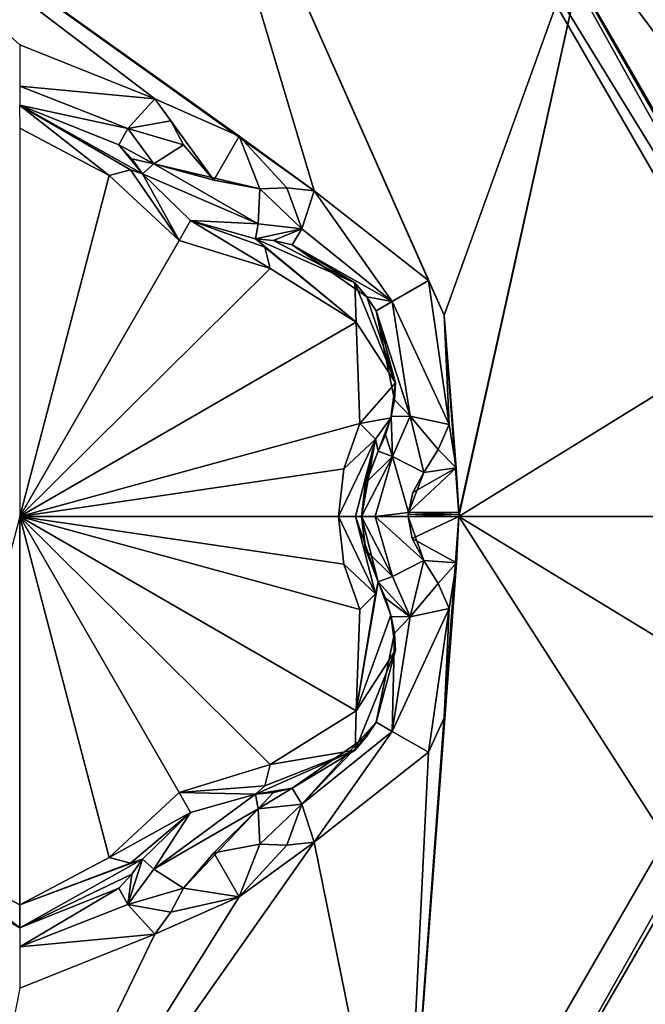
# Model space of a CAD drawing. Header units: metres. Extents: x -205 to 205, y -82 to 82.
# Tile 157 of 256: x -95 to -91.58, y 46.33 to 51.72. Entities that reach past the tile are written whole.
import ezdxf

# ---------------------------------------------------------------- set-up
doc = ezdxf.new("R2010")
doc.units = ezdxf.units.M
doc.layers.add('solid_PRT0003', color=7, linetype='CONTINUOUS')

msp = doc.modelspace()

# ---------------------------------------------------------------- linework, layer by layer
at = {"layer": 'solid_PRT0003'}
for points in [[(-200, -75), (-200, 75), (0, 75)], [(0, -75), (-200, -75), (0, 75)], [(-93.389793, 50.782112, 18.393747), (-94.23114, 53.602894, 17.260666), (-96.874001, 53.273865, 17.260666)], [(-92.679359, 50.101761, 18.339132), (-91.839104, 52.433151, 17.260666), (-94.23114, 53.602894, 17.260666)], [(-92.765045, 50.290222, 18.335142), (-94.23114, 53.602894, 17.260666), (-93.389793, 50.782112, 18.393747)], [(-92.679359, 50.101761, 18.339132), (-94.23114, 53.602894, 17.260666), (-92.765045, 50.290222, 18.335142)], [(-93.799126, 51.080048, 18.393747), (-96.874001, 53.273865, 17.260666), (-94.261749, 51.285534, 18.393747)], [(-95, 51.580647, 18.335138), (-94.261749, 51.285534, 18.393747), (-96.874001, 53.273865, 17.260666)], [(-93.389793, 50.782112, 18.393747), (-96.874001, 53.273865, 17.260666), (-93.799126, 51.080048, 18.393747)], [(-92.725082, 52.940456, 13.5), (-90.449997, 49, 13.5), (-90.204567, 53.281372, 13.5)], [(-92.625015, 53.113628, 13.7), (-92.625015, 53.113628, 17.098219), (-90.25, 49, 17.098219)], [(-90.272049, 49, 17.189507), (-90.25, 49, 17.098219), (-92.625015, 53.113628, 17.098219)], [(-90.25, 49, 13.7), (-92.625015, 53.113628, 13.7), (-90.25, 49, 17.098219)], [(-90.333336, 49, 17.260666), (-90.272049, 49, 17.189507), (-92.625015, 53.113628, 17.098219)], [(-90.514534, 50.287766, 17.260666), (-90.333336, 49, 17.260666), (-92.625015, 53.113628, 17.098219)], [(-91.839104, 52.433151, 17.260666), (-90.514534, 50.287766, 17.260666), (-92.625015, 53.113628, 17.098219)], [(-91.682663, 52.317337, 13.558578), (-92.625015, 53.113628, 13.7), (-90.25, 49, 13.7)], [(-90.308578, 49, 13.558578), (-90.449997, 49, 13.5), (-92.725082, 52.940456, 13.5)], [(-91.682663, 52.317337, 13.558578), (-90.308578, 49, 13.558578), (-92.725082, 52.940456, 13.5)], [(-92.679359, 50.101761, 18.339132), (-92.598221, 49.012154, 18.393747), (-91.839104, 52.433151, 17.260666)], [(-92.598221, 49.012154, 18.393747), (-92.59819, 49, 18.393747), (-91.839104, 52.433151, 17.260666)], [(-92.59819, 49, 18.393747), (-90.514534, 50.287766, 17.260666), (-91.839104, 52.433151, 17.260666)], [(-91.682663, 52.317337, 13.558578), (-90.25, 49, 13.7), (-90.308578, 49, 13.558578)], [(-95, 51.354477, 18.301785), (-94.261749, 51.285534, 18.393747), (-95, 51.580647, 18.335138)], [(-95, 51.354477, 18.301785), (-94.408401, 51.123291, 18.352713), (-94.261749, 51.285534, 18.393747)], [(-95, 51.354477, 18.301785), (-95, 51.25, 18.098503), (-94.408401, 51.123291, 18.352713)], [(-94.408401, 51.123291, 18.352713), (-94.173622, 51.164654, 18.416395), (-94.261749, 51.285534, 18.393747)], [(-93.937836, 50.840317, 18.43961), (-94.261749, 51.285534, 18.393747), (-94.173622, 51.164654, 18.416395)], [(-93.937836, 50.840317, 18.43961), (-93.799126, 51.080048, 18.393747), (-94.261749, 51.285534, 18.393747)], [(-95.00074, 51.25, 16.884211), (-94.329269, 50.875149, 16.770613), (-95, 51.25, 18.098503)], [(-94.393936, 50.896801, 16.639412), (-94.329269, 50.875149, 16.770613), (-95.00074, 51.25, 16.884211)], [(-94.510468, 50.865055, 16.554106), (-94.393936, 50.896801, 16.639412), (-95.00074, 51.25, 16.884211)], [(-95.000046, 51.124992, 16.667706), (-94.510468, 50.865055, 16.554106), (-95.00074, 51.25, 16.884211)], [(-95, 51.25, 18.098503), (-94.457153, 51.033001, 18.155281), (-94.408401, 51.123291, 18.352713)], [(-94.329269, 50.875149, 16.770613), (-94.457153, 51.033001, 18.155281), (-95, 51.25, 18.098503)], [(-95, 49, 15.440842), (-94.510468, 50.865055, 16.554106), (-95.000046, 51.124992, 16.667706)], [(-94.408401, 51.123291, 18.352713), (-94.457153, 51.033001, 18.155281), (-94.26593, 50.929127, 18.369303)], [(-94.408401, 51.123291, 18.352713), (-94.104172, 51.033775, 18.432564), (-94.173622, 51.164654, 18.416395)], [(-94.408401, 51.123291, 18.352713), (-94.26593, 50.929127, 18.369303), (-94.104172, 51.033775, 18.432564)], [(-93.937836, 50.840317, 18.43961), (-94.173622, 51.164654, 18.416395), (-94.104172, 51.033775, 18.432564)], [(-93.937836, 50.840317, 18.43961), (-93.686615, 50.792694, 18.432564), (-93.799126, 51.080048, 18.393747)], [(-93.538567, 50.797993, 18.416397), (-93.389793, 50.782112, 18.393747), (-93.799126, 51.080048, 18.393747)], [(-93.686615, 50.792694, 18.432564), (-93.538567, 50.797993, 18.416397), (-93.799126, 51.080048, 18.393747)], [(-94.457153, 51.033001, 18.155281), (-94.386742, 50.956532, 18.172401), (-94.26593, 50.929127, 18.369303)], [(-94.329269, 50.875149, 16.770613), (-94.386742, 50.956532, 18.172401), (-94.457153, 51.033001, 18.155281)], [(-94.26593, 50.929127, 18.369303), (-93.937836, 50.840317, 18.43961), (-94.104172, 51.033775, 18.432564)], [(-94.386742, 50.956532, 18.172401), (-94.329269, 50.875149, 18.184393), (-94.26593, 50.929127, 18.369303)], [(-94.329269, 50.875149, 16.770613), (-94.329269, 50.875149, 18.184393), (-94.386742, 50.956532, 18.172401)], [(-93.696365, 50.600288, 18.369303), (-94.26593, 50.929127, 18.369303), (-94.329269, 50.875149, 18.184393)], [(-94.26593, 50.929127, 18.369303), (-93.686615, 50.792694, 18.432564), (-93.937836, 50.840317, 18.43961)], [(-93.696365, 50.600288, 18.369303), (-93.686615, 50.792694, 18.432564), (-94.26593, 50.929127, 18.369303)], [(-95, 49, 15.440842), (-94.127983, 50.51038, 16.44776), (-94.510468, 50.865055, 16.554106)], [(-94.127983, 50.51038, 16.44776), (-94.393936, 50.896801, 16.639412), (-94.510468, 50.865055, 16.554106)], [(-94.127983, 50.51038, 16.44776), (-94.329269, 50.875149, 16.770613), (-94.393936, 50.896801, 16.639412)], [(-94.065453, 50.618614, 18.189684), (-93.696365, 50.600288, 18.369303), (-94.329269, 50.875149, 18.184393)], [(-94.065445, 50.61861, 16.664257), (-94.065453, 50.618614, 18.189684), (-94.329269, 50.875149, 18.184393)], [(-94.065445, 50.61861, 16.664257), (-94.329269, 50.875149, 18.184393), (-94.329269, 50.875149, 16.770613)], [(-94.065445, 50.61861, 16.664257), (-94.329269, 50.875149, 16.770613), (-94.127983, 50.51038, 16.44776)], [(-93.456978, 50.573982, 18.352715), (-93.538567, 50.797993, 18.416397), (-93.686615, 50.792694, 18.432564)], [(-93.456978, 50.573982, 18.352715), (-93.389793, 50.782112, 18.393747), (-93.538567, 50.797993, 18.416397)], [(-93.456978, 50.573982, 18.352715), (-93.686615, 50.792694, 18.432564), (-93.696365, 50.600288, 18.369303)], [(-92.962479, 50.176365, 18.300522), (-93.389793, 50.782112, 18.393747), (-93.456978, 50.573982, 18.352715)], [(-92.765045, 50.290222, 18.335142), (-93.389793, 50.782112, 18.393747), (-92.962479, 50.176365, 18.300522)], [(-94.065445, 50.61861, 16.664257), (-94.127983, 50.51038, 16.44776), (-93.629585, 50.356476, 16.554106)], [(-94.065453, 50.618614, 18.189684), (-93.711433, 50.518444, 18.184393), (-93.696365, 50.600288, 18.369303)], [(-93.711433, 50.518444, 16.770613), (-93.711433, 50.518444, 18.184393), (-94.065453, 50.618614, 18.189684)], [(-93.711433, 50.518444, 16.770613), (-94.065453, 50.618614, 18.189684), (-94.065445, 50.61861, 16.664257)], [(-93.660355, 50.473274, 16.639412), (-94.065445, 50.61861, 16.664257), (-93.629585, 50.356476, 16.554106)], [(-93.660355, 50.473274, 16.639412), (-93.711433, 50.518444, 16.770613), (-94.065445, 50.61861, 16.664257)], [(-93.456978, 50.573982, 18.352715), (-93.696365, 50.600288, 18.369303), (-93.711433, 50.518444, 18.184393)], [(-93.612236, 50.509365, 18.172403), (-93.456978, 50.573982, 18.352715), (-93.711433, 50.518444, 18.184393)], [(-93.612236, 50.509365, 18.172403), (-93.510796, 50.486622, 18.155281), (-93.456978, 50.573982, 18.352715)], [(-92.962479, 50.176365, 18.300522), (-93.456978, 50.573982, 18.352715), (-93.510796, 50.486622, 18.155281)], [(-95, 49, 15.440842), (-93.629585, 50.356476, 16.554106), (-94.127983, 50.51038, 16.44776)], [(-93.166847, 50.278179, 16.877464), (-93.612236, 50.509365, 18.172403), (-93.711433, 50.518444, 18.184393)], [(-93.166847, 50.278179, 16.877464), (-93.711433, 50.518444, 18.184393), (-93.711433, 50.518444, 16.770613)], [(-93.660355, 50.473274, 16.639412), (-93.159729, 50.062546, 16.667706), (-93.711433, 50.518444, 16.770613)], [(-93.166847, 50.278179, 16.877464), (-93.711433, 50.518444, 16.770613), (-93.159729, 50.062546, 16.667706)], [(-93.660355, 50.473274, 16.639412), (-93.629585, 50.356476, 16.554106), (-93.159729, 50.062546, 16.667706)], [(-93.166847, 50.278179, 16.877464), (-93.510796, 50.486622, 18.155281), (-93.612236, 50.509365, 18.172403)], [(-93.101921, 50.201717, 18.099911), (-92.962479, 50.176365, 18.300522), (-93.510796, 50.486622, 18.155281)], [(-93.166847, 50.278179, 16.877464), (-93.101921, 50.201717, 18.099911), (-93.510796, 50.486622, 18.155281)], [(-95, 49, 15.440842), (-93.159729, 50.062546, 16.667706), (-93.629585, 50.356476, 16.554106)], [(-93.166847, 50.278179, 16.877464), (-92.945938, 49.731251, 16.853397), (-93.101921, 50.201717, 18.099911)], [(-93.166847, 50.278179, 16.877464), (-93.159729, 50.062546, 16.667706), (-92.945938, 49.731251, 16.853397)], [(-92.765045, 50.290222, 18.335142), (-92.962479, 50.176365, 18.300522), (-92.651543, 49.503422, 18.393747)], [(-92.679359, 50.101761, 18.339132), (-92.765045, 50.290222, 18.335142), (-92.651543, 49.503422, 18.393747)], [(-91.420624, 49, 17.917387), (-90.514534, 50.287766, 17.260666), (-92.59819, 49, 18.393747)], [(-93.101921, 50.201717, 18.099911), (-93.051445, 50.125, 18.098503), (-92.962479, 50.176365, 18.300522)], [(-92.945938, 49.731251, 16.853397), (-93.051445, 50.125, 18.098503), (-93.101921, 50.201717, 18.099911)], [(-92.962479, 50.176365, 18.300522), (-93.051445, 50.125, 18.098503), (-92.865379, 49.549309, 18.352711)], [(-92.962479, 50.176365, 18.300522), (-92.865379, 49.549309, 18.352711), (-92.651543, 49.503422, 18.393747)], [(-93.051445, 50.125, 18.098503), (-92.951431, 49.638405, 18.139544), (-92.865379, 49.549309, 18.352711)], [(-93.051445, 50.125, 18.098503), (-92.945938, 49.731251, 18.126163), (-92.951431, 49.638405, 18.139544)], [(-92.945938, 49.731251, 16.853397), (-92.945938, 49.731251, 18.126163), (-93.051445, 50.125, 18.098503)], [(-92.679359, 50.101761, 18.339132), (-92.651543, 49.503422, 18.393747), (-92.612915, 49.265358, 18.393753)], [(-92.679359, 50.101761, 18.339132), (-92.612915, 49.265358, 18.393753), (-92.598312, 49.024136, 18.393747)], [(-92.679359, 50.101761, 18.339132), (-92.598312, 49.024136, 18.393747), (-92.598221, 49.012154, 18.393747)], [(-95, 49, 15.440842), (-93.140045, 49.508579, 16.554106), (-93.159729, 50.062546, 16.667706)], [(-92.945938, 49.731251, 16.853397), (-93.159729, 50.062546, 16.667706), (-93.140045, 49.508579, 16.554106)], [(-92.945938, 49.731251, 16.853397), (-93.140045, 49.508579, 16.554106), (-92.969765, 49.539005, 16.818287)], [(-92.969765, 49.539005, 16.818287), (-92.951431, 49.638405, 18.139544), (-92.945938, 49.731251, 18.126163)], [(-92.945938, 49.731251, 16.853397), (-92.969765, 49.539005, 16.818287), (-92.945938, 49.731251, 18.126163)], [(-92.969765, 49.539005, 16.818287), (-92.967941, 49.546379, 18.155281), (-92.951431, 49.638405, 18.139544)], [(-92.951431, 49.638405, 18.139544), (-92.967941, 49.546379, 18.155281), (-92.865379, 49.549309, 18.352711)], [(-95, 49, 15.440842), (-93.22728, 49.261433, 16.475393), (-93.140045, 49.508579, 16.554106)], [(-93.054291, 49.423534, 16.639412), (-93.140045, 49.508579, 16.554106), (-93.22728, 49.261433, 16.475393)], [(-93.054291, 49.423534, 16.639412), (-92.969765, 49.539005, 16.818287), (-93.140045, 49.508579, 16.554106)], [(-93.054291, 49.423534, 16.639412), (-93.04071, 49.356709, 16.770613), (-92.969765, 49.539005, 16.818287)], [(-92.998962, 49.447166, 18.172401), (-92.969765, 49.539005, 16.818287), (-93.04071, 49.356709, 16.770613)], [(-92.998962, 49.447166, 18.172401), (-92.967941, 49.546379, 18.155281), (-92.969765, 49.539005, 16.818287)], [(-92.962288, 49.328838, 18.369303), (-92.967941, 49.546379, 18.155281), (-92.998962, 49.447166, 18.172401)], [(-92.962288, 49.328838, 18.369303), (-92.865379, 49.549309, 18.352711), (-92.967941, 49.546379, 18.155281)], [(-92.962288, 49.328838, 18.369303), (-92.790787, 49.241081, 18.432564), (-92.865379, 49.549309, 18.352711)], [(-92.865379, 49.549309, 18.352711), (-92.790787, 49.241081, 18.432564), (-92.712166, 49.366661, 18.416395)], [(-92.865379, 49.549309, 18.352711), (-92.712166, 49.366661, 18.416395), (-92.651543, 49.503422, 18.393747)], [(-92.612915, 49.265358, 18.393753), (-92.651543, 49.503422, 18.393747), (-92.712166, 49.366661, 18.416395)], [(-93.054291, 49.423534, 16.639412), (-93.22728, 49.261433, 16.475393), (-93.255966, 49, 16.44776)], [(-93.164459, 49, 16.539265), (-93.054291, 49.423534, 16.639412), (-93.255966, 49, 16.44776)], [(-93.164459, 49, 16.539265), (-93.130966, 49, 16.664267), (-93.054291, 49.423534, 16.639412)], [(-93.130966, 49, 16.664267), (-93.111229, 49.170933, 16.68853), (-93.054291, 49.423534, 16.639412)], [(-93.111229, 49.170933, 16.68853), (-93.04071, 49.356709, 16.770613), (-93.054291, 49.423534, 16.639412)], [(-93.04071, 49.356709, 18.184393), (-92.998962, 49.447166, 18.172401), (-93.04071, 49.356709, 16.770613)], [(-92.962288, 49.328838, 18.369303), (-92.998962, 49.447166, 18.172401), (-93.04071, 49.356709, 18.184393)], [(-93.111229, 49.170933, 16.68853), (-93.04071, 49.356709, 18.184393), (-93.04071, 49.356709, 16.770613)], [(-93.107811, 49.184921, 18.188999), (-93.04071, 49.356709, 18.184393), (-93.111229, 49.170933, 16.68853)], [(-92.962288, 49.328838, 18.369303), (-93.04071, 49.356709, 18.184393), (-93.107811, 49.184921, 18.188999)], [(-92.612915, 49.265358, 18.393753), (-92.712166, 49.366661, 18.416395), (-92.790787, 49.241081, 18.432564)], [(-92.962288, 49.328838, 18.369303), (-93.107811, 49.184921, 18.188999), (-93.130966, 49, 18.189676)], [(-92.962288, 49.328838, 18.369303), (-93.130966, 49, 18.189676), (-93.055679, 49, 18.36849)], [(-92.962288, 49.328838, 18.369303), (-93.055679, 49, 18.36849), (-92.874512, 49.021362, 18.439592)], [(-92.962288, 49.328838, 18.369303), (-92.874512, 49.021362, 18.439592), (-92.790787, 49.241081, 18.432564)], [(-95, 49, 15.440842), (-93.255966, 49, 16.44776), (-93.22728, 49.261433, 16.475393)], [(-92.612915, 49.265358, 18.393753), (-92.850677, 49.131413, 18.43854), (-92.874512, 49.021362, 18.439592)], [(-92.598312, 49.024136, 18.393747), (-92.612915, 49.265358, 18.393753), (-92.874512, 49.021362, 18.439592)], [(-92.790787, 49.241081, 18.432564), (-92.874512, 49.021362, 18.439592), (-92.850677, 49.131413, 18.43854)], [(-92.612915, 49.265358, 18.393753), (-92.790787, 49.241081, 18.432564), (-92.850677, 49.131413, 18.43854)], [(-93.107811, 49.184921, 18.188999), (-93.111229, 49.170933, 16.68853), (-93.130966, 49, 16.664267)], [(-93.130966, 49, 18.189676), (-93.107811, 49.184921, 18.188999), (-93.130966, 49, 16.664267)], [(-93.055679, 49, 18.36849), (-92.875153, 49, 18.43961), (-92.874512, 49.021362, 18.439592)], [(-92.874512, 49.021362, 18.439592), (-92.875153, 49, 18.43961), (-92.874985, 49.010685, 18.439604)], [(-92.598312, 49.024136, 18.393747), (-92.874512, 49.021362, 18.439592), (-92.874985, 49.010685, 18.439604)], [(-92.598221, 49.012154, 18.393747), (-92.598312, 49.024136, 18.393747), (-92.874985, 49.010685, 18.439604)], [(-95.489532, 47.134945, 16.554106), (-94.999954, 46.875008, 16.667706), (-95, 49, 15.440842)], [(-93.227242, 48.738422, 16.475424), (-93.255966, 49, 16.44776), (-95, 49, 15.440842)], [(-93.159676, 47.93755, 16.667706), (-93.140045, 48.491421, 16.554106), (-95, 49, 15.440842)], [(-93.227242, 48.738422, 16.475424), (-95, 49, 15.440842), (-93.140045, 48.491421, 16.554106)], [(-93.159676, 47.93755, 16.667706), (-95, 49, 15.440842), (-93.629585, 47.643524, 16.554106)], [(-94.127983, 47.489616, 16.447762), (-93.629585, 47.643524, 16.554106), (-95, 49, 15.440842)], [(-94.510468, 47.134945, 16.554106), (-94.127983, 47.489616, 16.447762), (-95, 49, 15.440842)], [(-94.999954, 46.875008, 16.667706), (-94.510468, 47.134945, 16.554106), (-95, 49, 15.440842)], [(-93.054291, 48.576466, 16.63941), (-93.164459, 49, 16.539265), (-93.255966, 49, 16.44776)], [(-93.227242, 48.738422, 16.475424), (-93.054291, 48.576466, 16.63941), (-93.255966, 49, 16.44776)], [(-93.04071, 48.643291, 16.770613), (-93.130966, 49, 16.664267), (-93.164459, 49, 16.539265)], [(-93.054291, 48.576466, 16.63941), (-93.04071, 48.643291, 16.770613), (-93.164459, 49, 16.539265)], [(-93.111221, 48.829044, 16.688538), (-93.130966, 49, 18.189676), (-93.130966, 49, 16.664267)], [(-93.111221, 48.829044, 16.688538), (-93.130966, 49, 16.664267), (-93.04071, 48.643291, 16.770613)], [(-93.111221, 48.829044, 16.688538), (-93.107803, 48.815056, 18.188997), (-93.130966, 49, 18.189676)], [(-92.962288, 48.671162, 18.369303), (-93.130966, 49, 18.189676), (-93.107803, 48.815056, 18.188997)], [(-92.962288, 48.671162, 18.369303), (-93.055679, 49, 18.36849), (-93.130966, 49, 18.189676)], [(-93.055679, 49, 18.36849), (-92.790787, 48.758919, 18.432564), (-92.875153, 49, 18.43961)], [(-92.962288, 48.671162, 18.369303), (-92.790787, 48.758919, 18.432564), (-93.055679, 49, 18.36849)], [(-92.59819, 49, 18.393747), (-92.905724, 44.829651, 17.260666), (-91.028252, 46.549896, 17.260666)], [(-92.59819, 49, 18.393747), (-92.611565, 48.74688, 18.393747), (-92.905724, 44.829651, 17.260666)], [(-92.598221, 49.012154, 18.393747), (-92.875153, 49, 18.43961), (-92.59819, 49, 18.393747)], [(-92.598221, 49.012154, 18.393747), (-92.874985, 49.010685, 18.439604), (-92.875153, 49, 18.43961)], [(-92.875153, 49, 18.43961), (-92.854599, 48.87944, 18.438765), (-92.59819, 49, 18.393747)], [(-92.875153, 49, 18.43961), (-92.790787, 48.758919, 18.432564), (-92.854599, 48.87944, 18.438765)], [(-92.854599, 48.87944, 18.438765), (-92.611565, 48.74688, 18.393747), (-92.59819, 49, 18.393747)], [(-90.449997, 49, 13.5), (-92.724739, 45.059738, 13.5), (-89.247627, 41.741821, 13.5)], [(-91.682663, 45.682663, 13.558578), (-92.724739, 45.059738, 13.5), (-90.449997, 49, 13.5)], [(-92.624992, 44.886383, 17.098219), (-90.25, 49, 13.7), (-90.25, 49, 17.098219)], [(-92.624992, 44.886383, 17.098219), (-90.25, 49, 17.098219), (-91.028252, 46.549896, 17.260666)], [(-92.624992, 44.886383, 13.7), (-90.25, 49, 13.7), (-92.624992, 44.886383, 17.098219)], [(-90.308578, 49, 13.558578), (-90.25, 49, 13.7), (-92.624992, 44.886383, 13.7)], [(-90.308578, 49, 13.558578), (-92.624992, 44.886383, 13.7), (-91.682663, 45.682663, 13.558578)], [(-92.59819, 49, 18.393747), (-90.510353, 47.726879, 17.260666), (-90.333336, 49, 17.260666)], [(-91.420624, 49, 17.917387), (-92.59819, 49, 18.393747), (-90.333336, 49, 17.260666)], [(-92.59819, 49, 18.393747), (-91.028252, 46.549896, 17.260666), (-90.510353, 47.726879, 17.260666)], [(-90.308578, 49, 13.558578), (-91.682663, 45.682663, 13.558578), (-90.449997, 49, 13.5)], [(-92.854599, 48.87944, 18.438765), (-92.790787, 48.758919, 18.432564), (-92.611565, 48.74688, 18.393747)], [(-93.111221, 48.829044, 16.688538), (-93.04071, 48.643291, 16.770613), (-93.107803, 48.815056, 18.188997)], [(-93.04071, 48.643291, 16.770613), (-93.04071, 48.643291, 18.184393), (-93.107803, 48.815056, 18.188997)], [(-92.962288, 48.671162, 18.369303), (-93.107803, 48.815056, 18.188997), (-93.04071, 48.643291, 18.184393)], [(-92.962288, 48.671162, 18.369303), (-92.865379, 48.450691, 18.352715), (-92.790787, 48.758919, 18.432564)], [(-92.712173, 48.633354, 18.416397), (-92.790787, 48.758919, 18.432564), (-92.865379, 48.450691, 18.352715)], [(-92.712173, 48.633354, 18.416397), (-92.611565, 48.74688, 18.393747), (-92.790787, 48.758919, 18.432564)], [(-93.227242, 48.738422, 16.475424), (-93.140045, 48.491421, 16.554106), (-93.054291, 48.576466, 16.63941)], [(-92.611565, 48.74688, 18.393747), (-92.679398, 47.898121, 18.339127), (-92.905724, 44.829651, 17.260666)], [(-92.712173, 48.633354, 18.416397), (-92.651543, 48.496578, 18.393747), (-92.611565, 48.74688, 18.393747)], [(-92.611565, 48.74688, 18.393747), (-92.651543, 48.496578, 18.393747), (-92.679398, 47.898121, 18.339127)], [(-93.159676, 47.93755, 16.667706), (-92.969749, 48.46093, 16.818302), (-93.04071, 48.643291, 16.770613)], [(-93.159676, 47.93755, 16.667706), (-93.04071, 48.643291, 16.770613), (-93.054291, 48.576466, 16.63941)], [(-92.962288, 48.671162, 18.369303), (-93.04071, 48.643291, 18.184393), (-92.865379, 48.450691, 18.352715)], [(-92.99897, 48.552841, 18.172403), (-92.865379, 48.450691, 18.352715), (-93.04071, 48.643291, 18.184393)], [(-92.969749, 48.46093, 16.818302), (-93.04071, 48.643291, 18.184393), (-93.04071, 48.643291, 16.770613)], [(-92.969749, 48.46093, 16.818302), (-92.99897, 48.552841, 18.172403), (-93.04071, 48.643291, 18.184393)], [(-92.712173, 48.633354, 18.416397), (-92.865379, 48.450691, 18.352715), (-92.651543, 48.496578, 18.393747)], [(-93.159676, 47.93755, 16.667706), (-93.054291, 48.576466, 16.63941), (-93.140045, 48.491421, 16.554106)], [(-92.99897, 48.552841, 18.172403), (-92.967941, 48.453621, 18.155281), (-92.865379, 48.450691, 18.352715)], [(-92.969749, 48.46093, 16.818302), (-92.967941, 48.453621, 18.155281), (-92.99897, 48.552841, 18.172403)], [(-92.962479, 47.823635, 18.300524), (-92.765045, 47.709778, 18.335142), (-92.651543, 48.496578, 18.393747)], [(-92.865379, 48.450691, 18.352715), (-92.962479, 47.823635, 18.300524), (-92.651543, 48.496578, 18.393747)], [(-92.651543, 48.496578, 18.393747), (-92.765045, 47.709778, 18.335142), (-92.679398, 47.898121, 18.339127)], [(-93.159676, 47.93755, 16.667706), (-92.945938, 48.268749, 16.853399), (-92.969749, 48.46093, 16.818302)], [(-92.969749, 48.46093, 16.818302), (-92.945938, 48.268749, 16.853399), (-92.967941, 48.453621, 18.155281)], [(-92.865379, 48.450691, 18.352715), (-92.967941, 48.453621, 18.155281), (-92.951431, 48.361595, 18.139544)], [(-92.945938, 48.268749, 16.853399), (-92.951431, 48.361595, 18.139544), (-92.967941, 48.453621, 18.155281)], [(-92.865379, 48.450691, 18.352715), (-92.951431, 48.361595, 18.139544), (-92.962479, 47.823635, 18.300524)], [(-92.951431, 48.361595, 18.139544), (-93.051445, 47.875, 18.098503), (-92.962479, 47.823635, 18.300524)], [(-92.951431, 48.361595, 18.139544), (-92.945938, 48.268749, 18.126162), (-93.051445, 47.875, 18.098503)], [(-92.945938, 48.268749, 16.853399), (-92.945938, 48.268749, 18.126162), (-92.951431, 48.361595, 18.139544)], [(-93.16626, 47.722431, 16.877523), (-93.051445, 47.875, 18.098503), (-92.945938, 48.268749, 18.126162)], [(-92.945938, 48.268749, 16.853399), (-93.16626, 47.722431, 16.877523), (-92.945938, 48.268749, 18.126162)], [(-93.159676, 47.93755, 16.667706), (-93.16626, 47.722431, 16.877523), (-92.945938, 48.268749, 16.853399)], [(-93.159676, 47.93755, 16.667706), (-93.629585, 47.643524, 16.554106), (-93.16626, 47.722431, 16.877523)], [(-92.679398, 47.898121, 18.339127), (-92.765045, 47.709778, 18.335142), (-92.905724, 44.829651, 17.260666)], [(-93.051445, 47.875, 18.098503), (-93.101921, 47.798283, 18.099911), (-93.45697, 47.426014, 18.352713)], [(-92.962479, 47.823635, 18.300524), (-93.051445, 47.875, 18.098503), (-93.45697, 47.426014, 18.352713)], [(-93.16626, 47.722431, 16.877523), (-93.101921, 47.798283, 18.099911), (-93.051445, 47.875, 18.098503)], [(-93.101921, 47.798283, 18.099911), (-93.510796, 47.513378, 18.155281), (-93.45697, 47.426014, 18.352713)], [(-93.16626, 47.722431, 16.877523), (-93.510796, 47.513378, 18.155281), (-93.101921, 47.798283, 18.099911)], [(-92.962479, 47.823635, 18.300524), (-93.45697, 47.426014, 18.352713), (-93.389793, 47.217888, 18.393747)], [(-92.962479, 47.823635, 18.300524), (-93.389793, 47.217888, 18.393747), (-92.765045, 47.709778, 18.335142)], [(-93.16626, 47.722431, 16.877523), (-93.711433, 47.481556, 16.770613), (-93.510796, 47.513378, 18.155281)], [(-93.660355, 47.526733, 16.639412), (-93.711433, 47.481556, 16.770613), (-93.16626, 47.722431, 16.877523)], [(-93.629585, 47.643524, 16.554106), (-93.660355, 47.526733, 16.639412), (-93.16626, 47.722431, 16.877523)], [(-92.765045, 47.709778, 18.335142), (-93.389793, 47.217888, 18.393747), (-92.905724, 44.829651, 17.260666)], [(-94.127983, 47.489616, 16.447762), (-93.660355, 47.526733, 16.639412), (-93.629585, 47.643524, 16.554106)], [(-94.127983, 47.489616, 16.447762), (-93.711433, 47.481556, 16.770613), (-93.660355, 47.526733, 16.639412)], [(-93.711433, 47.481556, 16.770613), (-93.612221, 47.490635, 18.172401), (-93.510796, 47.513378, 18.155281)], [(-93.696365, 47.399712, 18.369303), (-93.45697, 47.426014, 18.352713), (-93.510796, 47.513378, 18.155281)], [(-93.612221, 47.490635, 18.172401), (-93.696365, 47.399712, 18.369303), (-93.510796, 47.513378, 18.155281)], [(-94.065491, 47.381367, 16.664257), (-94.127983, 47.489616, 16.447762), (-94.510468, 47.134945, 16.554106)], [(-94.26593, 47.070873, 18.369303), (-93.696365, 47.399712, 18.369303), (-93.711433, 47.481556, 18.184393)], [(-94.26593, 47.070873, 18.369303), (-93.711433, 47.481556, 18.184393), (-94.065498, 47.381359, 18.189688)], [(-94.065491, 47.381367, 16.664257), (-93.711433, 47.481556, 16.770613), (-94.127983, 47.489616, 16.447762)], [(-94.065498, 47.381359, 18.189688), (-93.711433, 47.481556, 18.184393), (-94.065491, 47.381367, 16.664257)], [(-94.065491, 47.381367, 16.664257), (-93.711433, 47.481556, 18.184393), (-93.711433, 47.481556, 16.770613)], [(-93.612221, 47.490635, 18.172401), (-93.711433, 47.481556, 18.184393), (-93.696365, 47.399712, 18.369303)], [(-93.711433, 47.481556, 16.770613), (-93.711433, 47.481556, 18.184393), (-93.612221, 47.490635, 18.172401)], [(-93.696365, 47.399712, 18.369303), (-93.686615, 47.207306, 18.432564), (-93.45697, 47.426014, 18.352713)], [(-93.538544, 47.202007, 18.416395), (-93.45697, 47.426014, 18.352713), (-93.686615, 47.207306, 18.432564)], [(-93.538544, 47.202007, 18.416395), (-93.389793, 47.217888, 18.393747), (-93.45697, 47.426014, 18.352713)], [(-94.393936, 47.103195, 16.639412), (-94.065491, 47.381367, 16.664257), (-94.510468, 47.134945, 16.554106)], [(-94.393936, 47.103195, 16.639412), (-94.329269, 47.124851, 16.770613), (-94.065491, 47.381367, 16.664257)], [(-94.065498, 47.381359, 18.189688), (-94.065491, 47.381367, 16.664257), (-94.329269, 47.124851, 16.770613)], [(-94.329269, 47.124851, 18.184393), (-94.065498, 47.381359, 18.189688), (-94.329269, 47.124851, 16.770613)], [(-94.26593, 47.070873, 18.369303), (-94.065498, 47.381359, 18.189688), (-94.329269, 47.124851, 18.184393)], [(-94.26593, 47.070873, 18.369303), (-94.104172, 46.966225, 18.432564), (-93.696365, 47.399712, 18.369303)], [(-93.937729, 47.159744, 18.43961), (-93.696365, 47.399712, 18.369303), (-94.104172, 46.966225, 18.432564)], [(-93.937729, 47.159744, 18.43961), (-93.686615, 47.207306, 18.432564), (-93.696365, 47.399712, 18.369303)], [(-93.389793, 47.217888, 18.393747), (-95.407013, 44.351116, 17.260666), (-92.905724, 44.829651, 17.260666)], [(-93.799126, 46.919952, 18.393747), (-95.407013, 44.351116, 17.260666), (-93.389793, 47.217888, 18.393747)], [(-93.937729, 47.159744, 18.43961), (-93.799126, 46.919952, 18.393747), (-93.686615, 47.207306, 18.432564)], [(-93.538544, 47.202007, 18.416395), (-93.799126, 46.919952, 18.393747), (-93.389793, 47.217888, 18.393747)], [(-93.538544, 47.202007, 18.416395), (-93.686615, 47.207306, 18.432564), (-93.799126, 46.919952, 18.393747)], [(-94.99926, 46.75, 16.884211), (-95.489532, 47.134945, 16.554106), (-95.606064, 47.103199, 16.639412)], [(-94.99926, 46.75, 16.884211), (-94.999954, 46.875008, 16.667706), (-95.489532, 47.134945, 16.554106)], [(-94.393936, 47.103195, 16.639412), (-94.510468, 47.134945, 16.554106), (-94.999954, 46.875008, 16.667706)], [(-93.937729, 47.159744, 18.43961), (-94.104172, 46.966225, 18.432564), (-93.799126, 46.919952, 18.393747)], [(-94.99926, 46.75, 16.884211), (-95.670731, 47.124851, 16.770613), (-95, 46.75, 18.098503)], [(-94.99926, 46.75, 16.884211), (-95.606064, 47.103199, 16.639412), (-95.670731, 47.124851, 16.770613)], [(-94.393936, 47.103195, 16.639412), (-94.999954, 46.875008, 16.667706), (-94.329269, 47.124851, 16.770613)], [(-94.99926, 46.75, 16.884211), (-94.329269, 47.124851, 16.770613), (-94.999954, 46.875008, 16.667706)], [(-94.99926, 46.75, 16.884211), (-94.329269, 47.124851, 18.184393), (-94.329269, 47.124851, 16.770613)], [(-94.99926, 46.75, 16.884211), (-94.386734, 47.043476, 18.172403), (-94.329269, 47.124851, 18.184393)], [(-94.408401, 46.876709, 18.352715), (-94.26593, 47.070873, 18.369303), (-94.329269, 47.124851, 18.184393)], [(-94.386734, 47.043476, 18.172403), (-94.408401, 46.876709, 18.352715), (-94.329269, 47.124851, 18.184393)], [(-94.99926, 46.75, 16.884211), (-94.457153, 46.966999, 18.155281), (-94.386734, 47.043476, 18.172403)], [(-94.386734, 47.043476, 18.172403), (-94.457153, 46.966999, 18.155281), (-94.408401, 46.876709, 18.352715)], [(-94.408401, 46.876709, 18.352715), (-94.104172, 46.966225, 18.432564), (-94.26593, 47.070873, 18.369303)], [(-93.799126, 46.919952, 18.393747), (-94.261749, 46.714466, 18.393747), (-95.407013, 44.351116, 17.260666)], [(-95, 46.645508, 18.301796), (-94.408401, 46.876709, 18.352715), (-94.457153, 46.966999, 18.155281)], [(-95, 46.645508, 18.301796), (-94.457153, 46.966999, 18.155281), (-95, 46.75, 18.098503)], [(-94.99926, 46.75, 16.884211), (-95, 46.75, 18.098503), (-94.457153, 46.966999, 18.155281)], [(-94.408401, 46.876709, 18.352715), (-94.173615, 46.835361, 18.416397), (-94.104172, 46.966225, 18.432564)], [(-94.173615, 46.835361, 18.416397), (-94.261749, 46.714466, 18.393747), (-93.799126, 46.919952, 18.393747)], [(-94.104172, 46.966225, 18.432564), (-94.173615, 46.835361, 18.416397), (-93.799126, 46.919952, 18.393747)], [(-95, 46.645508, 18.301796), (-94.261749, 46.714466, 18.393747), (-94.408401, 46.876709, 18.352715)], [(-94.408401, 46.876709, 18.352715), (-94.261749, 46.714466, 18.393747), (-94.173615, 46.835361, 18.416397)], [(-94.261749, 46.714466, 18.393747), (-95, 46.419353, 18.335138), (-95.407013, 44.351116, 17.260666)], [(-95, 46.645508, 18.301796), (-95, 46.419353, 18.335138), (-94.261749, 46.714466, 18.393747)], [(-92.624992, 44.886383, 17.098219), (-91.028252, 46.549896, 17.260666), (-92.905724, 44.829651, 17.260666)]]:
    msp.add_3dface(points, dxfattribs=at)

doc.saveas('drawing.dxf')
